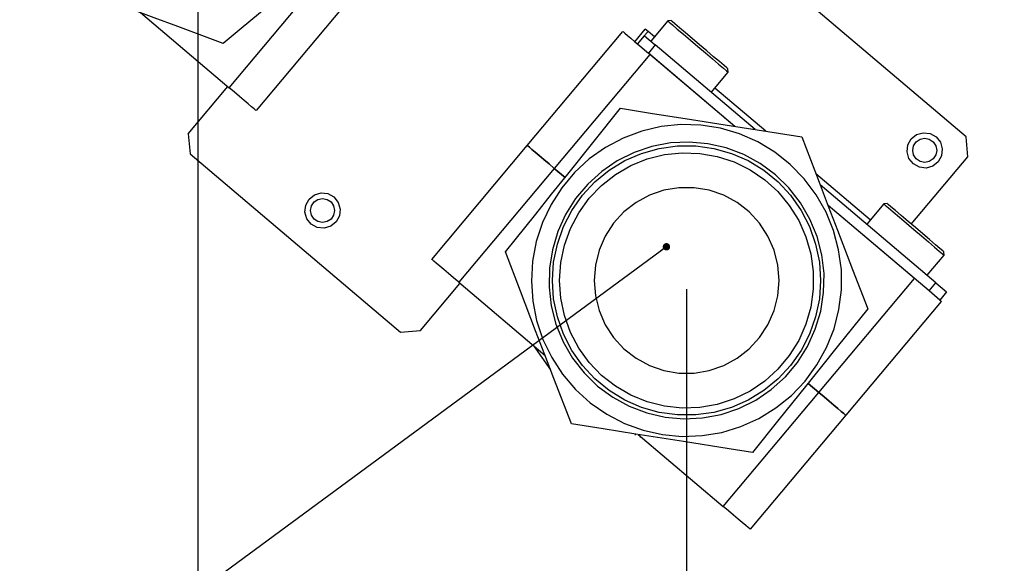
# Model space of a CAD drawing. Header units: millimetres. Extents: x 0 to 39025, y -31299 to 8400.
# Tile 53 of 256: x 14229 to 14369, y -29463 to -29386. Entities that reach past the tile are written whole.
import ezdxf

# ---------------------------------------------------------------- set-up
doc = ezdxf.new("R2010")
doc.units = ezdxf.units.MM
doc.header["$PDSIZE"] = -1
doc.layers.add('ANOTACIJE', color=7, linetype='Continuous')
doc.layers.add('DIMENZIJE', color=4, linetype='Continuous')
doc.styles.add('SLDTEXTSTYLE6', font='txt')
doc.styles.get("Standard").update_dxf_attribs({"font": 'Montserrat-Regular.ttf'})
doc.dimstyles.new('SLDDIMSTYLE0', dxfattribs={"dimtxt": 3, "dimasz": 3.414889, "dimexe": 0, "dimexo": 0.0625, "dimgap": 0.75, "dimtad": 1, "dimdec": 0, "dimlfac": 20, "dimrnd": 1e-09, "dimzin": 12, "dimdsep": 46, "dimtxsty": 'SLDTEXTSTYLE6', "dimsah": 1, "dimcen": 0.09, "dimadec": 0, "dimazin": 3, "dimtfac": 1, "dimtdec": 0, "dimtofl": 0, "dimtmove": 0, "dimatfit": 3, "dimfxl": 1, "dimfrac": 2, "dimtolj": 1, "dimtzin": 12, "dimarcsym": 0})
doc.dimstyles.new('SLDDIMSTYLE2', dxfattribs={"dimtxt": 0.18, "dimasz": 1.050735, "dimexe": 0, "dimexo": 0.0625, "dimgap": 0, "dimtad": 0, "dimtih": 1, "dimtoh": 1, "dimdec": 0, "dimrnd": 1e-09, "dimzin": 0, "dimdsep": 46, "dimtxsty": 'Standard', "dimblk1": 'DOT', "dimblk2": 'DOT', "dimsah": 1, "dimcen": 0.09, "dimadec": 0, "dimazin": 0, "dimtfac": 1.050735, "dimtdec": 0, "dimtofl": 0, "dimtmove": 0, "dimatfit": 3, "dimldrblk": 'DOT', "dimfxl": 1, "dimfrac": 2, "dimtolj": 1, "dimtzin": 0, "dimarcsym": 0})

# ---------------------------------------------------------------- blocks, each defined once
blk = doc.blocks.new('*U61')
at = {"lineweight": 25}
for points in [[(178.58, 450.3), (178.58, 450.3), (82.42, 531.77), (82.42, 531.77)], [(74.19, 457.24), (74.19, 457.24), (87.72, 473.38), (87.72, 473.38)], [(91.55, 470.14), (91.55, 470.14), (78.01, 454), (78.01, 454)], [(61.64, 467.87), (61.64, 467.87), (74.19, 457.24), (74.19, 457.24)], [(136.33, 466.69), (136.33, 466.69), (133.92, 463.81), (133.92, 463.81)], [(136.81, 466.74), (136.81, 466.74), (136.33, 466.69), (136.33, 466.69)], [(116.43, 449.06), (116.43, 449.06), (129.96, 465.2), (129.96, 465.2)], [(131.67, 463.76), (131.67, 463.76), (133.15, 465.52), (133.15, 465.52)], [(132.05, 463.43), (132.05, 463.43), (133.02, 464.59), (133.02, 464.59)], [(133.02, 464.59), (133.02, 464.59), (134.55, 463.29), (134.55, 463.29)], [(133.53, 465.2), (133.53, 465.2), (133.15, 465.52), (133.15, 465.52)], [(134.44, 464.43), (134.44, 464.43), (133.53, 465.2), (133.53, 465.2)], [(134.55, 463.29), (134.55, 463.29), (133.58, 462.13), (133.58, 462.13)], [(148.69, 451.31), (148.69, 451.31), (134.55, 463.29), (134.55, 463.29)], [(133.79, 461.96), (133.79, 461.96), (120.26, 445.82), (120.26, 445.82)], [(133.58, 462.13), (133.58, 462.13), (133.58, 462.14), (133.58, 462.14)], [(145.82, 451.76), (145.82, 451.76), (133.58, 462.13), (133.58, 462.13)], [(145.82, 451.76), (145.82, 451.76), (133.79, 461.96), (133.79, 461.96)], [(142.47, 456.57), (142.47, 456.57), (144.89, 459.45), (144.89, 459.45)], [(144.89, 459.45), (144.89, 459.45), (144.84, 459.93), (144.84, 459.93)], [(68.41, 450.7), (68.41, 450.7), (74.01, 457.39), (74.01, 457.39)], [(150.21, 451.07), (150.21, 451.07), (142.99, 457.19), (142.99, 457.19)], [(68.41, 450.7), (68.41, 450.7), (68.65, 447.87), (68.65, 447.87)], [(178.82, 447.47), (178.82, 447.47), (178.58, 450.3), (178.58, 450.3)], [(68.65, 447.87), (68.65, 447.87), (98.47, 422.6), (98.47, 422.6)], [(102.9, 432.91), (102.9, 432.91), (116.43, 449.06), (116.43, 449.06)], [(170.82, 437.92), (170.82, 437.92), (178.82, 447.47), (178.82, 447.47)], [(120.26, 445.82), (120.26, 445.82), (106.72, 429.68), (106.72, 429.68)], [(120.26, 445.82), (120.26, 445.82), (121.78, 444.52), (121.78, 444.52)], [(121.78, 444.52), (121.78, 444.52), (120.26, 445.82), (120.26, 445.82)], [(165.02, 438.52), (165.02, 438.52), (157.31, 445.06), (157.31, 445.06)], [(174.31, 429.6), (174.31, 429.6), (157.9, 443.5), (157.9, 443.5)], [(166.92, 440.79), (166.92, 440.79), (164.51, 437.91), (164.51, 437.91)], [(167.39, 440.82), (167.39, 440.82), (166.92, 440.79), (166.92, 440.79)], [(173.34, 428.45), (173.34, 428.45), (159.03, 440.58), (159.03, 440.58)], [(171.26, 430.22), (171.26, 430.22), (159.03, 440.58), (159.03, 440.58)], [(175.47, 433.54), (175.47, 433.54), (175.43, 434.01), (175.43, 434.01)], [(173.06, 430.67), (173.06, 430.67), (175.47, 433.54), (175.47, 433.54)], [(106.72, 429.68), (106.72, 429.68), (118.95, 419.32), (118.95, 419.32)], [(157.72, 414.08), (157.72, 414.08), (171.26, 430.22), (171.26, 430.22)], [(101.29, 422.84), (101.29, 422.84), (106.89, 429.53), (106.89, 429.53)], [(173.34, 428.45), (173.34, 428.45), (174.31, 429.6), (174.31, 429.6)], [(174.87, 427.16), (174.87, 427.16), (173.34, 428.45), (173.34, 428.45)], [(174.31, 429.6), (174.31, 429.6), (175.84, 428.31), (175.84, 428.31)], [(175.84, 428.31), (175.84, 428.31), (174.87, 427.16), (174.87, 427.16)], [(175.08, 426.98), (175.08, 426.98), (161.54, 410.84), (161.54, 410.84)], [(98.47, 422.6), (98.47, 422.6), (101.29, 422.84), (101.29, 422.84)], [(117.25, 420.76), (117.25, 420.76), (119.74, 417.26), (119.74, 417.26)], [(156.2, 415.37), (156.2, 415.37), (157.72, 414.08), (157.72, 414.08)], [(157.72, 414.08), (157.72, 414.08), (156.2, 415.37), (156.2, 415.37)], [(144.19, 397.94), (144.19, 397.94), (157.72, 414.08), (157.72, 414.08)], [(161.54, 410.84), (161.54, 410.84), (148.01, 394.7), (148.01, 394.7)], [(131.71, 408.21), (131.71, 408.21), (131.71, 408.02), (131.71, 408.02)], [(132.15, 408.14), (132.15, 408.14), (144.19, 397.94), (144.19, 397.94)], [(132.37, 407.81), (132.37, 407.81), (132.54, 407.81), (132.54, 407.81)]]:
    blk.add_open_spline(points, degree=3, dxfattribs=at)
for points, knots in [([(93.35, 480.16), (93.35, 480.16), (89.82, 477.22), (89.82, 477.22), (89.82, 477.22), (86.21, 474.22), (86.21, 474.22), (86.21, 474.22), (81.1, 469.97), (81.1, 469.97), (81.1, 469.97), (75.9, 465.64), (75.9, 465.64), (75.9, 465.64), (73.34, 463.5), (73.34, 463.5)], [0, 0, 0, 0, 1, 1, 1, 2, 2, 2, 3, 3, 3, 4, 4, 4, 5, 5, 5, 5]), ([(73.34, 463.5), (73.34, 463.5), (66.92, 465.9), (66.92, 465.9), (66.92, 465.9), (63.55, 467.15), (63.55, 467.15), (63.55, 467.15), (60.16, 468.42), (60.16, 468.42), (60.16, 468.42), (54.56, 470.51), (54.56, 470.51), (54.56, 470.51), (48.98, 472.59), (48.98, 472.59)], [0, 0, 0, 0, 1, 1, 1, 2, 2, 2, 3, 3, 3, 4, 4, 4, 5, 5, 5, 5]), ([(136.33, 466.69), (136.33, 466.69), (136.34, 466.69), (136.34, 466.69), (136.34, 466.69), (136.55, 466.52), (136.55, 466.52), (136.55, 466.52), (137, 466.13), (137, 466.13), (137, 466.13), (137.68, 465.55), (137.68, 465.55), (137.68, 465.55), (138.55, 464.82), (138.55, 464.82), (138.55, 464.82), (139.54, 463.98), (139.54, 463.98), (139.54, 463.98), (140.61, 463.08), (140.61, 463.08)], [0, 0, 0, 0, 1, 1, 1, 2, 2, 2, 3, 3, 3, 4, 4, 4, 5, 5, 5, 6, 6, 6, 7, 7, 7, 7]), ([(144.84, 459.93), (144.84, 459.93), (144.71, 460.04), (144.71, 460.04), (144.71, 460.04), (144.31, 460.38), (144.31, 460.38), (144.31, 460.38), (143.67, 460.93), (143.67, 460.93), (143.67, 460.93), (142.83, 461.63), (142.83, 461.63), (142.83, 461.63), (141.87, 462.45), (141.87, 462.45), (141.87, 462.45), (140.83, 463.33), (140.83, 463.33), (140.83, 463.33), (139.78, 464.21), (139.78, 464.21), (139.78, 464.21), (138.82, 465.03), (138.82, 465.03), (138.82, 465.03), (137.99, 465.74), (137.99, 465.74), (137.99, 465.74), (137.35, 466.28), (137.35, 466.28), (137.35, 466.28), (136.95, 466.62), (136.95, 466.62), (136.95, 466.62), (136.81, 466.74), (136.81, 466.74)], [0, 0, 0, 0, 1, 1, 1, 2, 2, 2, 3, 3, 3, 4, 4, 4, 5, 5, 5, 6, 6, 6, 7, 7, 7, 8, 8, 8, 9, 9, 9, 10, 10, 10, 11, 11, 11, 12, 12, 12, 12]), ([(129.96, 465.2), (129.96, 465.2), (130.04, 465.13), (130.04, 465.13), (130.04, 465.13), (130.26, 464.95), (130.26, 464.95), (130.26, 464.95), (130.61, 464.65), (130.61, 464.65), (130.61, 464.65), (131.09, 464.25), (131.09, 464.25), (131.09, 464.25), (131.66, 463.76), (131.66, 463.76), (131.66, 463.76), (132.33, 463.2), (132.33, 463.2), (132.33, 463.2), (133.05, 462.59), (133.05, 462.59), (133.05, 462.59), (133.58, 462.13), (133.58, 462.13)], [0, 0, 0, 0, 1, 1, 1, 2, 2, 2, 3, 3, 3, 4, 4, 4, 5, 5, 5, 6, 6, 6, 7, 7, 7, 8, 8, 8, 8]), ([(133.53, 465.2), (133.53, 465.2), (133.43, 465.08), (133.43, 465.08), (133.43, 465.08), (133.34, 464.96), (133.34, 464.96), (133.34, 464.96), (133.24, 464.86), (133.24, 464.86), (133.24, 464.86), (133.17, 464.76), (133.17, 464.76), (133.17, 464.76), (133.1, 464.69), (133.1, 464.69), (133.1, 464.69), (133.05, 464.63), (133.05, 464.63), (133.05, 464.63), (133.03, 464.59), (133.03, 464.59), (133.03, 464.59), (133.02, 464.59), (133.02, 464.59)], [0, 0, 0, 0, 1, 1, 1, 2, 2, 2, 3, 3, 3, 4, 4, 4, 5, 5, 5, 6, 6, 6, 7, 7, 7, 8, 8, 8, 8]), ([(140.61, 463.08), (140.61, 463.08), (141.68, 462.18), (141.68, 462.18), (141.68, 462.18), (142.67, 461.33), (142.67, 461.33), (142.67, 461.33), (143.54, 460.59), (143.54, 460.59), (143.54, 460.59), (144.22, 460.02), (144.22, 460.02), (144.22, 460.02), (144.67, 459.63), (144.67, 459.63), (144.67, 459.63), (144.88, 459.46), (144.88, 459.46), (144.88, 459.46), (144.89, 459.45), (144.89, 459.45)], [0, 0, 0, 0, 1, 1, 1, 2, 2, 2, 3, 3, 3, 4, 4, 4, 5, 5, 5, 6, 6, 6, 7, 7, 7, 7]), ([(78.01, 454), (78.01, 454), (77.94, 454.06), (77.94, 454.06), (77.94, 454.06), (77.72, 454.25), (77.72, 454.25), (77.72, 454.25), (77.36, 454.54), (77.36, 454.54), (77.36, 454.54), (76.89, 454.95), (76.89, 454.95), (76.89, 454.95), (76.31, 455.44), (76.31, 455.44), (76.31, 455.44), (75.65, 456), (75.65, 456), (75.65, 456), (74.94, 456.61), (74.94, 456.61), (74.94, 456.61), (74.19, 457.24), (74.19, 457.24)], [0, 0, 0, 0, 1, 1, 1, 2, 2, 2, 3, 3, 3, 4, 4, 4, 5, 5, 5, 6, 6, 6, 7, 7, 7, 8, 8, 8, 8]), ([(113.33, 434), (113.33, 434), (117.62, 439.35), (117.62, 439.35), (117.62, 439.35), (119.88, 442.16), (119.88, 442.16), (119.88, 442.16), (122.15, 444.98), (122.15, 444.98), (122.15, 444.98), (125.91, 449.66), (125.91, 449.66), (125.91, 449.66), (129.65, 454.32), (129.65, 454.32)], [0, 0, 0, 0, 1, 1, 1, 2, 2, 2, 3, 3, 3, 4, 4, 4, 5, 5, 5, 5]), ([(129.65, 454.32), (129.65, 454.32), (134.18, 453.6), (134.18, 453.6), (134.18, 453.6), (138.8, 452.87), (138.8, 452.87), (138.8, 452.87), (145.35, 451.84), (145.35, 451.84), (145.35, 451.84), (152.03, 450.79), (152.03, 450.79), (152.03, 450.79), (155.31, 450.26), (155.31, 450.26)], [0, 0, 0, 0, 1, 1, 1, 2, 2, 2, 3, 3, 3, 4, 4, 4, 5, 5, 5, 5]), ([(135.58, 408.12), (135.58, 408.12), (132.84, 408.74), (132.84, 408.74), (132.84, 408.74), (130.18, 409.7), (130.18, 409.7), (130.18, 409.7), (127.68, 411), (127.68, 411), (127.68, 411), (125.36, 412.61), (125.36, 412.61), (125.36, 412.61), (123.27, 414.51), (123.27, 414.51), (123.27, 414.51), (121.43, 416.65), (121.43, 416.65), (121.43, 416.65), (119.89, 419.02), (119.89, 419.02), (119.89, 419.02), (118.65, 421.56), (118.65, 421.56), (118.65, 421.56), (117.75, 424.25), (117.75, 424.25), (117.75, 424.25), (117.2, 427.02), (117.2, 427.02), (117.2, 427.02), (117.01, 429.84), (117.01, 429.84), (117.01, 429.84), (117.18, 432.67), (117.18, 432.67), (117.18, 432.67), (117.7, 435.45), (117.7, 435.45), (117.7, 435.45), (118.58, 438.15), (118.58, 438.15), (118.58, 438.15), (119.79, 440.7), (119.79, 440.7), (119.79, 440.7), (121.31, 443.08), (121.31, 443.08), (121.31, 443.08), (123.13, 445.25), (123.13, 445.25), (123.13, 445.25), (125.21, 447.16), (125.21, 447.16), (125.21, 447.16), (127.51, 448.79), (127.51, 448.79), (127.51, 448.79), (130, 450.11), (130, 450.11), (130, 450.11), (132.64, 451.1), (132.64, 451.1), (132.64, 451.1), (135.38, 451.74), (135.38, 451.74), (135.38, 451.74), (138.18, 452.03), (138.18, 452.03), (138.18, 452.03), (141, 451.95), (141, 451.95), (141, 451.95), (143.79, 451.51), (143.79, 451.51), (143.79, 451.51), (146.49, 450.72), (146.49, 450.72), (146.49, 450.72), (149.07, 449.58), (149.07, 449.58), (149.07, 449.58), (151.48, 448.13), (151.48, 448.13), (151.48, 448.13), (153.69, 446.37), (153.69, 446.37), (153.69, 446.37), (155.66, 444.35), (155.66, 444.35), (155.66, 444.35), (157.35, 442.08), (157.35, 442.08), (157.35, 442.08), (158.75, 439.62), (158.75, 439.62), (158.75, 439.62), (159.82, 437.01), (159.82, 437.01), (159.82, 437.01), (160.54, 434.27), (160.54, 434.27), (160.54, 434.27), (160.92, 431.46), (160.92, 431.46), (160.92, 431.46), (160.93, 428.63), (160.93, 428.63), (160.93, 428.63), (160.58, 425.82), (160.58, 425.82), (160.58, 425.82), (159.88, 423.08), (159.88, 423.08), (159.88, 423.08), (158.84, 420.45), (158.84, 420.45), (158.84, 420.45), (157.47, 417.98), (157.47, 417.98), (157.47, 417.98), (155.79, 415.7), (155.79, 415.7), (155.79, 415.7), (153.84, 413.66), (153.84, 413.66), (153.84, 413.66), (151.65, 411.89), (151.65, 411.89), (151.65, 411.89), (149.25, 410.41), (149.25, 410.41), (149.25, 410.41), (146.68, 409.25), (146.68, 409.25), (146.68, 409.25), (143.98, 408.43), (143.98, 408.43), (143.98, 408.43), (141.2, 407.97), (141.2, 407.97), (141.2, 407.97), (138.39, 407.86), (138.39, 407.86), (138.39, 407.86), (135.58, 408.12), (135.58, 408.12)], [0, 0, 0, 0, 1, 1, 1, 2, 2, 2, 3, 3, 3, 4, 4, 4, 5, 5, 5, 6, 6, 6, 7, 7, 7, 8, 8, 8, 9, 9, 9, 10, 10, 10, 11, 11, 11, 12, 12, 12, 13, 13, 13, 14, 14, 14, 15, 15, 15, 16, 16, 16, 17, 17, 17, 18, 18, 18, 19, 19, 19, 20, 20, 20, 21, 21, 21, 22, 22, 22, 23, 23, 23, 24, 24, 24, 25, 25, 25, 26, 26, 26, 27, 27, 27, 28, 28, 28, 29, 29, 29, 30, 30, 30, 31, 31, 31, 32, 32, 32, 33, 33, 33, 34, 34, 34, 35, 35, 35, 36, 36, 36, 37, 37, 37, 38, 38, 38, 39, 39, 39, 40, 40, 40, 41, 41, 41, 42, 42, 42, 43, 43, 43, 44, 44, 44, 45, 45, 45, 46, 46, 46, 47, 47, 47, 48, 48, 48, 49, 49, 49, 49]), ([(171.12, 446.45), (171.12, 446.45), (171.97, 445.98), (171.97, 445.98), (171.97, 445.98), (172.94, 445.86), (172.94, 445.86), (172.94, 445.86), (173.88, 446.14), (173.88, 446.14), (173.88, 446.14), (174.64, 446.75), (174.64, 446.75), (174.64, 446.75), (175.11, 447.61), (175.11, 447.61), (175.11, 447.61), (175.22, 448.59), (175.22, 448.59), (175.22, 448.59), (174.95, 449.52), (174.95, 449.52), (174.95, 449.52), (174.34, 450.29), (174.34, 450.29), (174.34, 450.29), (173.48, 450.76), (173.48, 450.76), (173.48, 450.76), (172.52, 450.87), (172.52, 450.87), (172.52, 450.87), (171.58, 450.6), (171.58, 450.6), (171.58, 450.6), (170.82, 449.99), (170.82, 449.99), (170.82, 449.99), (170.34, 449.13), (170.34, 449.13), (170.34, 449.13), (170.24, 448.15), (170.24, 448.15), (170.24, 448.15), (170.5, 447.22), (170.5, 447.22), (170.5, 447.22), (171.12, 446.45), (171.12, 446.45)], [0, 0, 0, 0, 1, 1, 1, 2, 2, 2, 3, 3, 3, 4, 4, 4, 5, 5, 5, 6, 6, 6, 7, 7, 7, 8, 8, 8, 9, 9, 9, 10, 10, 10, 11, 11, 11, 12, 12, 12, 13, 13, 13, 14, 14, 14, 15, 15, 15, 16, 16, 16, 16]), ([(135.97, 410.58), (135.97, 410.58), (133.37, 411.18), (133.37, 411.18), (133.37, 411.18), (130.88, 412.12), (130.88, 412.12), (130.88, 412.12), (128.54, 413.4), (128.54, 413.4), (128.54, 413.4), (126.39, 414.98), (126.39, 414.98), (126.39, 414.98), (124.49, 416.85), (124.49, 416.85), (124.49, 416.85), (122.84, 418.95), (122.84, 418.95), (122.84, 418.95), (121.5, 421.26), (121.5, 421.26), (121.5, 421.26), (120.49, 423.74), (120.49, 423.74), (120.49, 423.74), (119.82, 426.33), (119.82, 426.33), (119.82, 426.33), (119.51, 428.99), (119.51, 428.99), (119.51, 428.99), (119.56, 431.66), (119.56, 431.66), (119.56, 431.66), (119.98, 434.3), (119.98, 434.3), (119.98, 434.3), (120.74, 436.86), (120.74, 436.86), (120.74, 436.86), (121.85, 439.3), (121.85, 439.3), (121.85, 439.3), (123.27, 441.55), (123.27, 441.55), (123.27, 441.55), (125, 443.59), (125, 443.59), (125, 443.59), (126.97, 445.39), (126.97, 445.39), (126.97, 445.39), (129.18, 446.89), (129.18, 446.89), (129.18, 446.89), (131.57, 448.07), (131.57, 448.07), (131.57, 448.07), (134.09, 448.92), (134.09, 448.92), (134.09, 448.92), (136.7, 449.41), (136.7, 449.41), (136.7, 449.41), (139.36, 449.54), (139.36, 449.54), (139.36, 449.54), (142.01, 449.31), (142.01, 449.31), (142.01, 449.31), (144.61, 448.72), (144.61, 448.72), (144.61, 448.72), (147.1, 447.77), (147.1, 447.77), (147.1, 447.77), (149.44, 446.5), (149.44, 446.5), (149.44, 446.5), (151.58, 444.91), (151.58, 444.91), (151.58, 444.91), (153.49, 443.05), (153.49, 443.05), (153.49, 443.05), (155.13, 440.94), (155.13, 440.94), (155.13, 440.94), (156.47, 438.63), (156.47, 438.63), (156.47, 438.63), (157.49, 436.16), (157.49, 436.16), (157.49, 436.16), (158.16, 433.57), (158.16, 433.57), (158.16, 433.57), (158.47, 430.91), (158.47, 430.91), (158.47, 430.91), (158.41, 428.23), (158.41, 428.23), (158.41, 428.23), (158, 425.6), (158, 425.6), (158, 425.6), (157.23, 423.03), (157.23, 423.03), (157.23, 423.03), (156.13, 420.6), (156.13, 420.6), (156.13, 420.6), (154.7, 418.34), (154.7, 418.34), (154.7, 418.34), (152.99, 416.3), (152.99, 416.3), (152.99, 416.3), (151, 414.51), (151, 414.51), (151, 414.51), (148.8, 413.01), (148.8, 413.01), (148.8, 413.01), (146.42, 411.82), (146.42, 411.82), (146.42, 411.82), (143.89, 410.98), (143.89, 410.98), (143.89, 410.98), (141.27, 410.48), (141.27, 410.48), (141.27, 410.48), (138.61, 410.35), (138.61, 410.35), (138.61, 410.35), (135.97, 410.58), (135.97, 410.58)], [0, 0, 0, 0, 1, 1, 1, 2, 2, 2, 3, 3, 3, 4, 4, 4, 5, 5, 5, 6, 6, 6, 7, 7, 7, 8, 8, 8, 9, 9, 9, 10, 10, 10, 11, 11, 11, 12, 12, 12, 13, 13, 13, 14, 14, 14, 15, 15, 15, 16, 16, 16, 17, 17, 17, 18, 18, 18, 19, 19, 19, 20, 20, 20, 21, 21, 21, 22, 22, 22, 23, 23, 23, 24, 24, 24, 25, 25, 25, 26, 26, 26, 27, 27, 27, 28, 28, 28, 29, 29, 29, 30, 30, 30, 31, 31, 31, 32, 32, 32, 33, 33, 33, 34, 34, 34, 35, 35, 35, 36, 36, 36, 37, 37, 37, 38, 38, 38, 39, 39, 39, 40, 40, 40, 41, 41, 41, 42, 42, 42, 43, 43, 43, 44, 44, 44, 45, 45, 45, 46, 46, 46, 46]), ([(155.31, 450.26), (155.31, 450.26), (157.78, 443.84), (157.78, 443.84), (157.78, 443.84), (159.07, 440.47), (159.07, 440.47), (159.07, 440.47), (160.37, 437.08), (160.37, 437.08), (160.37, 437.08), (162.52, 431.48), (162.52, 431.48), (162.52, 431.48), (164.66, 425.9), (164.66, 425.9)], [0, 0, 0, 0, 1, 1, 1, 2, 2, 2, 3, 3, 3, 4, 4, 4, 5, 5, 5, 5]), ([(174.43, 448.37), (174.43, 448.37), (174.29, 449.03), (174.29, 449.03), (174.29, 449.03), (173.93, 449.58), (173.93, 449.58), (173.93, 449.58), (173.38, 449.95), (173.38, 449.95), (173.38, 449.95), (172.73, 450.08), (172.73, 450.08), (172.73, 450.08), (172.08, 449.95), (172.08, 449.95), (172.08, 449.95), (171.52, 449.58), (171.52, 449.58), (171.52, 449.58), (171.15, 449.03), (171.15, 449.03), (171.15, 449.03), (171.03, 448.37), (171.03, 448.37), (171.03, 448.37), (171.15, 447.72), (171.15, 447.72), (171.15, 447.72), (171.52, 447.16), (171.52, 447.16), (171.52, 447.16), (172.08, 446.79), (172.08, 446.79), (172.08, 446.79), (172.73, 446.67), (172.73, 446.67), (172.73, 446.67), (173.38, 446.79), (173.38, 446.79), (173.38, 446.79), (173.93, 447.16), (173.93, 447.16), (173.93, 447.16), (174.29, 447.72), (174.29, 447.72), (174.29, 447.72), (174.43, 448.37), (174.43, 448.37)], [0, 0, 0, 0, 1, 1, 1, 2, 2, 2, 3, 3, 3, 4, 4, 4, 5, 5, 5, 6, 6, 6, 7, 7, 7, 8, 8, 8, 9, 9, 9, 10, 10, 10, 11, 11, 11, 12, 12, 12, 13, 13, 13, 14, 14, 14, 15, 15, 15, 16, 16, 16, 16]), ([(116.43, 449.06), (116.43, 449.06), (116.51, 448.99), (116.51, 448.99), (116.51, 448.99), (116.73, 448.81), (116.73, 448.81), (116.73, 448.81), (117.08, 448.51), (117.08, 448.51), (117.08, 448.51), (117.55, 448.11), (117.55, 448.11), (117.55, 448.11), (118.13, 447.62), (118.13, 447.62), (118.13, 447.62), (118.79, 447.06), (118.79, 447.06), (118.79, 447.06), (119.51, 446.45), (119.51, 446.45), (119.51, 446.45), (120.26, 445.82), (120.26, 445.82)], [0, 0, 0, 0, 1, 1, 1, 2, 2, 2, 3, 3, 3, 4, 4, 4, 5, 5, 5, 6, 6, 6, 7, 7, 7, 8, 8, 8, 8]), ([(120.26, 445.82), (120.26, 445.82), (119.51, 446.45), (119.51, 446.45), (119.51, 446.45), (118.79, 447.06), (118.79, 447.06), (118.79, 447.06), (118.13, 447.62), (118.13, 447.62), (118.13, 447.62), (117.55, 448.11), (117.55, 448.11), (117.55, 448.11), (117.08, 448.51), (117.08, 448.51), (117.08, 448.51), (116.73, 448.81), (116.73, 448.81), (116.73, 448.81), (116.51, 448.99), (116.51, 448.99), (116.51, 448.99), (116.43, 449.06), (116.43, 449.06)], [0, 0, 0, 0, 1, 1, 1, 2, 2, 2, 3, 3, 3, 4, 4, 4, 5, 5, 5, 6, 6, 6, 7, 7, 7, 8, 8, 8, 8]), ([(157.99, 429.95), (157.99, 429.95), (157.81, 432.55), (157.81, 432.55), (157.81, 432.55), (157.28, 435.1), (157.28, 435.1), (157.28, 435.1), (156.41, 437.56), (156.41, 437.56), (156.41, 437.56), (155.22, 439.87), (155.22, 439.87), (155.22, 439.87), (153.73, 442), (153.73, 442), (153.73, 442), (151.96, 443.91), (151.96, 443.91), (151.96, 443.91), (149.94, 445.55), (149.94, 445.55), (149.94, 445.55), (147.73, 446.91), (147.73, 446.91), (147.73, 446.91), (145.35, 447.94), (145.35, 447.94), (145.35, 447.94), (142.85, 448.64), (142.85, 448.64), (142.85, 448.64), (140.29, 449), (140.29, 449), (140.29, 449), (137.7, 449), (137.7, 449), (137.7, 449), (135.12, 448.64), (135.12, 448.64), (135.12, 448.64), (132.62, 447.94), (132.62, 447.94), (132.62, 447.94), (130.25, 446.91), (130.25, 446.91), (130.25, 446.91), (128.03, 445.55), (128.03, 445.55), (128.03, 445.55), (126.02, 443.91), (126.02, 443.91), (126.02, 443.91), (124.25, 442), (124.25, 442), (124.25, 442), (122.75, 439.87), (122.75, 439.87), (122.75, 439.87), (121.56, 437.56), (121.56, 437.56), (121.56, 437.56), (120.69, 435.1), (120.69, 435.1), (120.69, 435.1), (120.16, 432.55), (120.16, 432.55), (120.16, 432.55), (119.99, 429.95), (119.99, 429.95), (119.99, 429.95), (120.16, 427.35), (120.16, 427.35), (120.16, 427.35), (120.69, 424.79), (120.69, 424.79), (120.69, 424.79), (121.56, 422.34), (121.56, 422.34), (121.56, 422.34), (122.75, 420.02), (122.75, 420.02), (122.75, 420.02), (124.25, 417.89), (124.25, 417.89), (124.25, 417.89), (126.02, 415.99), (126.02, 415.99), (126.02, 415.99), (128.03, 414.35), (128.03, 414.35), (128.03, 414.35), (130.25, 412.99), (130.25, 412.99), (130.25, 412.99), (132.62, 411.95), (132.62, 411.95), (132.62, 411.95), (135.12, 411.25), (135.12, 411.25), (135.12, 411.25), (137.7, 410.9), (137.7, 410.9), (137.7, 410.9), (140.29, 410.9), (140.29, 410.9), (140.29, 410.9), (142.85, 411.25), (142.85, 411.25), (142.85, 411.25), (145.35, 411.95), (145.35, 411.95), (145.35, 411.95), (147.73, 412.99), (147.73, 412.99), (147.73, 412.99), (149.94, 414.35), (149.94, 414.35), (149.94, 414.35), (151.96, 415.99), (151.96, 415.99), (151.96, 415.99), (153.73, 417.89), (153.73, 417.89), (153.73, 417.89), (155.22, 420.02), (155.22, 420.02), (155.22, 420.02), (156.41, 422.34), (156.41, 422.34), (156.41, 422.34), (157.28, 424.79), (157.28, 424.79), (157.28, 424.79), (157.81, 427.35), (157.81, 427.35), (157.81, 427.35), (157.99, 429.95), (157.99, 429.95)], [0, 0, 0, 0, 1, 1, 1, 2, 2, 2, 3, 3, 3, 4, 4, 4, 5, 5, 5, 6, 6, 6, 7, 7, 7, 8, 8, 8, 9, 9, 9, 10, 10, 10, 11, 11, 11, 12, 12, 12, 13, 13, 13, 14, 14, 14, 15, 15, 15, 16, 16, 16, 17, 17, 17, 18, 18, 18, 19, 19, 19, 20, 20, 20, 21, 21, 21, 22, 22, 22, 23, 23, 23, 24, 24, 24, 25, 25, 25, 26, 26, 26, 27, 27, 27, 28, 28, 28, 29, 29, 29, 30, 30, 30, 31, 31, 31, 32, 32, 32, 33, 33, 33, 34, 34, 34, 35, 35, 35, 36, 36, 36, 37, 37, 37, 38, 38, 38, 39, 39, 39, 40, 40, 40, 41, 41, 41, 42, 42, 42, 43, 43, 43, 44, 44, 44, 45, 45, 45, 46, 46, 46, 46]), ([(120.99, 429.95), (120.99, 429.95), (121.17, 427.43), (121.17, 427.43), (121.17, 427.43), (121.69, 424.96), (121.69, 424.96), (121.69, 424.96), (122.55, 422.59), (122.55, 422.59), (122.55, 422.59), (123.73, 420.36), (123.73, 420.36), (123.73, 420.36), (125.2, 418.32), (125.2, 418.32), (125.2, 418.32), (126.94, 416.5), (126.94, 416.5), (126.94, 416.5), (128.93, 414.95), (128.93, 414.95), (128.93, 414.95), (131.1, 413.69), (131.1, 413.69), (131.1, 413.69), (133.43, 412.74), (133.43, 412.74), (133.43, 412.74), (135.86, 412.13), (135.86, 412.13), (135.86, 412.13), (138.36, 411.87), (138.36, 411.87), (138.36, 411.87), (140.87, 411.95), (140.87, 411.95), (140.87, 411.95), (143.34, 412.39), (143.34, 412.39), (143.34, 412.39), (145.73, 413.17), (145.73, 413.17), (145.73, 413.17), (147.99, 414.28), (147.99, 414.28), (147.99, 414.28), (150.07, 415.69), (150.07, 415.69), (150.07, 415.69), (151.93, 417.38), (151.93, 417.38), (151.93, 417.38), (153.55, 419.31), (153.55, 419.31), (153.55, 419.31), (154.88, 421.45), (154.88, 421.45), (154.88, 421.45), (155.91, 423.76), (155.91, 423.76), (155.91, 423.76), (156.6, 426.18), (156.6, 426.18), (156.6, 426.18), (156.94, 428.69), (156.94, 428.69), (156.94, 428.69), (156.94, 431.21), (156.94, 431.21), (156.94, 431.21), (156.6, 433.71), (156.6, 433.71), (156.6, 433.71), (155.91, 436.13), (155.91, 436.13), (155.91, 436.13), (154.88, 438.44), (154.88, 438.44), (154.88, 438.44), (153.55, 440.58), (153.55, 440.58), (153.55, 440.58), (151.93, 442.52), (151.93, 442.52), (151.93, 442.52), (150.07, 444.2), (150.07, 444.2), (150.07, 444.2), (147.99, 445.62), (147.99, 445.62), (147.99, 445.62), (145.73, 446.72), (145.73, 446.72), (145.73, 446.72), (143.34, 447.5), (143.34, 447.5), (143.34, 447.5), (140.87, 447.94), (140.87, 447.94), (140.87, 447.94), (138.36, 448.03), (138.36, 448.03), (138.36, 448.03), (135.86, 447.76), (135.86, 447.76), (135.86, 447.76), (133.43, 447.16), (133.43, 447.16), (133.43, 447.16), (131.1, 446.21), (131.1, 446.21), (131.1, 446.21), (128.93, 444.95), (128.93, 444.95), (128.93, 444.95), (126.94, 443.4), (126.94, 443.4), (126.94, 443.4), (125.2, 441.58), (125.2, 441.58), (125.2, 441.58), (123.73, 439.54), (123.73, 439.54), (123.73, 439.54), (122.55, 437.3), (122.55, 437.3), (122.55, 437.3), (121.69, 434.94), (121.69, 434.94), (121.69, 434.94), (121.17, 432.47), (121.17, 432.47), (121.17, 432.47), (120.99, 429.95), (120.99, 429.95)], [0, 0, 0, 0, 1, 1, 1, 2, 2, 2, 3, 3, 3, 4, 4, 4, 5, 5, 5, 6, 6, 6, 7, 7, 7, 8, 8, 8, 9, 9, 9, 10, 10, 10, 11, 11, 11, 12, 12, 12, 13, 13, 13, 14, 14, 14, 15, 15, 15, 16, 16, 16, 17, 17, 17, 18, 18, 18, 19, 19, 19, 20, 20, 20, 21, 21, 21, 22, 22, 22, 23, 23, 23, 24, 24, 24, 25, 25, 25, 26, 26, 26, 27, 27, 27, 28, 28, 28, 29, 29, 29, 30, 30, 30, 31, 31, 31, 32, 32, 32, 33, 33, 33, 34, 34, 34, 35, 35, 35, 36, 36, 36, 37, 37, 37, 38, 38, 38, 39, 39, 39, 40, 40, 40, 41, 41, 41, 42, 42, 42, 43, 43, 43, 44, 44, 44, 45, 45, 45, 45]), ([(85.82, 437.93), (85.82, 437.93), (86.67, 437.45), (86.67, 437.45), (86.67, 437.45), (87.64, 437.35), (87.64, 437.35), (87.64, 437.35), (88.58, 437.62), (88.58, 437.62), (88.58, 437.62), (89.34, 438.23), (89.34, 438.23), (89.34, 438.23), (89.81, 439.08), (89.81, 439.08), (89.81, 439.08), (89.92, 440.06), (89.92, 440.06), (89.92, 440.06), (89.65, 441), (89.65, 441), (89.65, 441), (89.04, 441.77), (89.04, 441.77), (89.04, 441.77), (88.18, 442.24), (88.18, 442.24), (88.18, 442.24), (87.21, 442.35), (87.21, 442.35), (87.21, 442.35), (86.28, 442.08), (86.28, 442.08), (86.28, 442.08), (85.51, 441.47), (85.51, 441.47), (85.51, 441.47), (85.04, 440.61), (85.04, 440.61), (85.04, 440.61), (84.93, 439.63), (84.93, 439.63), (84.93, 439.63), (85.2, 438.69), (85.2, 438.69), (85.2, 438.69), (85.82, 437.93), (85.82, 437.93)], [0, 0, 0, 0, 1, 1, 1, 2, 2, 2, 3, 3, 3, 4, 4, 4, 5, 5, 5, 6, 6, 6, 7, 7, 7, 8, 8, 8, 9, 9, 9, 10, 10, 10, 11, 11, 11, 12, 12, 12, 13, 13, 13, 14, 14, 14, 15, 15, 15, 16, 16, 16, 16]), ([(125.89, 429.95), (125.89, 429.95), (126.07, 432.11), (126.07, 432.11), (126.07, 432.11), (126.6, 434.23), (126.6, 434.23), (126.6, 434.23), (127.47, 436.21), (127.47, 436.21), (127.47, 436.21), (128.65, 438.04), (128.65, 438.04), (128.65, 438.04), (130.12, 439.64), (130.12, 439.64), (130.12, 439.64), (131.83, 440.97), (131.83, 440.97), (131.83, 440.97), (133.72, 442.01), (133.72, 442.01), (133.72, 442.01), (135.77, 442.72), (135.77, 442.72), (135.77, 442.72), (137.91, 443.07), (137.91, 443.07), (137.91, 443.07), (140.07, 443.07), (140.07, 443.07), (140.07, 443.07), (142.2, 442.72), (142.2, 442.72), (142.2, 442.72), (144.25, 442.01), (144.25, 442.01), (144.25, 442.01), (146.16, 440.97), (146.16, 440.97), (146.16, 440.97), (147.86, 439.64), (147.86, 439.64), (147.86, 439.64), (149.32, 438.04), (149.32, 438.04), (149.32, 438.04), (150.51, 436.21), (150.51, 436.21), (150.51, 436.21), (151.38, 434.23), (151.38, 434.23), (151.38, 434.23), (151.91, 432.11), (151.91, 432.11), (151.91, 432.11), (152.09, 429.95), (152.09, 429.95), (152.09, 429.95), (151.91, 427.78), (151.91, 427.78), (151.91, 427.78), (151.38, 425.67), (151.38, 425.67), (151.38, 425.67), (150.51, 423.68), (150.51, 423.68), (150.51, 423.68), (149.32, 421.86), (149.32, 421.86), (149.32, 421.86), (147.86, 420.26), (147.86, 420.26), (147.86, 420.26), (146.16, 418.92), (146.16, 418.92), (146.16, 418.92), (144.25, 417.89), (144.25, 417.89), (144.25, 417.89), (142.2, 417.19), (142.2, 417.19), (142.2, 417.19), (140.07, 416.82), (140.07, 416.82), (140.07, 416.82), (137.91, 416.82), (137.91, 416.82), (137.91, 416.82), (135.77, 417.19), (135.77, 417.19), (135.77, 417.19), (133.72, 417.89), (133.72, 417.89), (133.72, 417.89), (131.83, 418.92), (131.83, 418.92), (131.83, 418.92), (130.12, 420.26), (130.12, 420.26), (130.12, 420.26), (128.65, 421.86), (128.65, 421.86), (128.65, 421.86), (127.47, 423.68), (127.47, 423.68), (127.47, 423.68), (126.6, 425.67), (126.6, 425.67), (126.6, 425.67), (126.07, 427.78), (126.07, 427.78), (126.07, 427.78), (125.89, 429.95), (125.89, 429.95)], [0, 0, 0, 0, 1, 1, 1, 2, 2, 2, 3, 3, 3, 4, 4, 4, 5, 5, 5, 6, 6, 6, 7, 7, 7, 8, 8, 8, 9, 9, 9, 10, 10, 10, 11, 11, 11, 12, 12, 12, 13, 13, 13, 14, 14, 14, 15, 15, 15, 16, 16, 16, 17, 17, 17, 18, 18, 18, 19, 19, 19, 20, 20, 20, 21, 21, 21, 22, 22, 22, 23, 23, 23, 24, 24, 24, 25, 25, 25, 26, 26, 26, 27, 27, 27, 28, 28, 28, 29, 29, 29, 30, 30, 30, 31, 31, 31, 32, 32, 32, 33, 33, 33, 34, 34, 34, 35, 35, 35, 36, 36, 36, 37, 37, 37, 38, 38, 38, 38]), ([(89.13, 439.85), (89.13, 439.85), (89, 440.5), (89, 440.5), (89, 440.5), (88.63, 441.06), (88.63, 441.06), (88.63, 441.06), (88.07, 441.42), (88.07, 441.42), (88.07, 441.42), (87.43, 441.56), (87.43, 441.56), (87.43, 441.56), (86.78, 441.42), (86.78, 441.42), (86.78, 441.42), (86.23, 441.06), (86.23, 441.06), (86.23, 441.06), (85.86, 440.5), (85.86, 440.5), (85.86, 440.5), (85.73, 439.85), (85.73, 439.85), (85.73, 439.85), (85.86, 439.19), (85.86, 439.19), (85.86, 439.19), (86.23, 438.64), (86.23, 438.64), (86.23, 438.64), (86.78, 438.27), (86.78, 438.27), (86.78, 438.27), (87.43, 438.14), (87.43, 438.14), (87.43, 438.14), (88.07, 438.27), (88.07, 438.27), (88.07, 438.27), (88.63, 438.64), (88.63, 438.64), (88.63, 438.64), (89, 439.19), (89, 439.19), (89, 439.19), (89.13, 439.85), (89.13, 439.85)], [0, 0, 0, 0, 1, 1, 1, 2, 2, 2, 3, 3, 3, 4, 4, 4, 5, 5, 5, 6, 6, 6, 7, 7, 7, 8, 8, 8, 9, 9, 9, 10, 10, 10, 11, 11, 11, 12, 12, 12, 13, 13, 13, 14, 14, 14, 15, 15, 15, 16, 16, 16, 16]), ([(166.92, 440.79), (166.92, 440.79), (166.93, 440.78), (166.93, 440.78), (166.93, 440.78), (167.13, 440.61), (167.13, 440.61), (167.13, 440.61), (167.58, 440.22), (167.58, 440.22), (167.58, 440.22), (168.27, 439.64), (168.27, 439.64), (168.27, 439.64), (169.14, 438.91), (169.14, 438.91), (169.14, 438.91), (170.13, 438.06), (170.13, 438.06), (170.13, 438.06), (171.2, 437.16), (171.2, 437.16)], [0, 0, 0, 0, 1, 1, 1, 2, 2, 2, 3, 3, 3, 4, 4, 4, 5, 5, 5, 6, 6, 6, 7, 7, 7, 7]), ([(175.43, 434.01), (175.43, 434.01), (175.3, 434.13), (175.3, 434.13), (175.3, 434.13), (174.89, 434.48), (174.89, 434.48), (174.89, 434.48), (174.25, 435.01), (174.25, 435.01), (174.25, 435.01), (173.42, 435.72), (173.42, 435.72), (173.42, 435.72), (172.45, 436.54), (172.45, 436.54), (172.45, 436.54), (171.41, 437.42), (171.41, 437.42), (171.41, 437.42), (170.37, 438.3), (170.37, 438.3), (170.37, 438.3), (169.4, 439.12), (169.4, 439.12), (169.4, 439.12), (168.57, 439.83), (168.57, 439.83), (168.57, 439.83), (167.93, 440.37), (167.93, 440.37), (167.93, 440.37), (167.53, 440.71), (167.53, 440.71), (167.53, 440.71), (167.39, 440.82), (167.39, 440.82)], [0, 0, 0, 0, 1, 1, 1, 2, 2, 2, 3, 3, 3, 4, 4, 4, 5, 5, 5, 6, 6, 6, 7, 7, 7, 8, 8, 8, 9, 9, 9, 10, 10, 10, 11, 11, 11, 12, 12, 12, 12]), ([(171.2, 437.16), (171.2, 437.16), (172.26, 436.26), (172.26, 436.26), (172.26, 436.26), (173.26, 435.42), (173.26, 435.42), (173.26, 435.42), (174.12, 434.68), (174.12, 434.68), (174.12, 434.68), (174.8, 434.11), (174.8, 434.11), (174.8, 434.11), (175.26, 433.72), (175.26, 433.72), (175.26, 433.72), (175.46, 433.55), (175.46, 433.55), (175.46, 433.55), (175.47, 433.54), (175.47, 433.54)], [0, 0, 0, 0, 1, 1, 1, 2, 2, 2, 3, 3, 3, 4, 4, 4, 5, 5, 5, 6, 6, 6, 7, 7, 7, 7]), ([(122.67, 409.63), (122.67, 409.63), (120.21, 416.05), (120.21, 416.05), (120.21, 416.05), (118.91, 419.42), (118.91, 419.42), (118.91, 419.42), (117.61, 422.81), (117.61, 422.81), (117.61, 422.81), (115.46, 428.42), (115.46, 428.42), (115.46, 428.42), (113.33, 434), (113.33, 434)], [0, 0, 0, 0, 1, 1, 1, 2, 2, 2, 3, 3, 3, 4, 4, 4, 5, 5, 5, 5]), ([(106.72, 429.68), (106.72, 429.68), (105.97, 430.31), (105.97, 430.31), (105.97, 430.31), (105.26, 430.92), (105.26, 430.92), (105.26, 430.92), (104.6, 431.48), (104.6, 431.48), (104.6, 431.48), (104.02, 431.97), (104.02, 431.97), (104.02, 431.97), (103.54, 432.37), (103.54, 432.37), (103.54, 432.37), (103.19, 432.67), (103.19, 432.67), (103.19, 432.67), (102.98, 432.86), (102.98, 432.86), (102.98, 432.86), (102.9, 432.91), (102.9, 432.91)], [0, 0, 0, 0, 1, 1, 1, 2, 2, 2, 3, 3, 3, 4, 4, 4, 5, 5, 5, 6, 6, 6, 7, 7, 7, 8, 8, 8, 8]), ([(174.87, 427.16), (174.87, 427.16), (175.01, 427.04), (175.01, 427.04), (175.01, 427.04), (175.08, 426.98), (175.08, 426.98)], [0, 0, 0, 0, 1, 1, 1, 2, 2, 2, 2]), ([(164.66, 425.9), (164.66, 425.9), (160.35, 420.55), (160.35, 420.55), (160.35, 420.55), (158.1, 417.74), (158.1, 417.74), (158.1, 417.74), (155.83, 414.91), (155.83, 414.91), (155.83, 414.91), (152.07, 410.24), (152.07, 410.24), (152.07, 410.24), (148.34, 405.58), (148.34, 405.58)], [0, 0, 0, 0, 1, 1, 1, 2, 2, 2, 3, 3, 3, 4, 4, 4, 5, 5, 5, 5]), ([(157.72, 414.08), (157.72, 414.08), (158.47, 413.45), (158.47, 413.45), (158.47, 413.45), (159.19, 412.84), (159.19, 412.84), (159.19, 412.84), (159.84, 412.28), (159.84, 412.28), (159.84, 412.28), (160.43, 411.79), (160.43, 411.79), (160.43, 411.79), (160.9, 411.38), (160.9, 411.38), (160.9, 411.38), (161.25, 411.09), (161.25, 411.09), (161.25, 411.09), (161.47, 410.9), (161.47, 410.9), (161.47, 410.9), (161.54, 410.84), (161.54, 410.84)], [0, 0, 0, 0, 1, 1, 1, 2, 2, 2, 3, 3, 3, 4, 4, 4, 5, 5, 5, 6, 6, 6, 7, 7, 7, 8, 8, 8, 8]), ([(161.54, 410.84), (161.54, 410.84), (161.47, 410.9), (161.47, 410.9), (161.47, 410.9), (161.25, 411.09), (161.25, 411.09), (161.25, 411.09), (160.9, 411.38), (160.9, 411.38), (160.9, 411.38), (160.43, 411.79), (160.43, 411.79), (160.43, 411.79), (159.84, 412.28), (159.84, 412.28), (159.84, 412.28), (159.19, 412.84), (159.19, 412.84), (159.19, 412.84), (158.47, 413.45), (158.47, 413.45), (158.47, 413.45), (157.72, 414.08), (157.72, 414.08)], [0, 0, 0, 0, 1, 1, 1, 2, 2, 2, 3, 3, 3, 4, 4, 4, 5, 5, 5, 6, 6, 6, 7, 7, 7, 8, 8, 8, 8]), ([(148.34, 405.58), (148.34, 405.58), (145.05, 406.1), (145.05, 406.1), (145.05, 406.1), (138.58, 407.12), (138.58, 407.12), (138.58, 407.12), (131.82, 408.19), (131.82, 408.19), (131.82, 408.19), (127.2, 408.92), (127.2, 408.92), (127.2, 408.92), (122.67, 409.63), (122.67, 409.63)], [0, 0, 0, 0, 1, 1, 1, 2, 2, 2, 3, 3, 3, 4, 4, 4, 5, 5, 5, 5]), ([(148.01, 394.7), (148.01, 394.7), (147.94, 394.76), (147.94, 394.76), (147.94, 394.76), (147.72, 394.95), (147.72, 394.95), (147.72, 394.95), (147.37, 395.24), (147.37, 395.24), (147.37, 395.24), (146.89, 395.65), (146.89, 395.65), (146.89, 395.65), (146.31, 396.14), (146.31, 396.14), (146.31, 396.14), (145.65, 396.7), (145.65, 396.7), (145.65, 396.7), (144.94, 397.31), (144.94, 397.31), (144.94, 397.31), (144.19, 397.94), (144.19, 397.94)], [0, 0, 0, 0, 1, 1, 1, 2, 2, 2, 3, 3, 3, 4, 4, 4, 5, 5, 5, 6, 6, 6, 7, 7, 7, 8, 8, 8, 8])]:
    blk.add_open_spline(points, degree=3, knots=knots, dxfattribs=at)
blk = doc.blocks.new('*D89')
at = {"layer": 'Defpoints', "color": 0, "transparency": 16777216}
for p in [(14323.85, -29422.71), (14184.86, -29852.66), (14323.85, -30110.91)]:
    blk.add_point(p, dxfattribs=at)
at = {"layer": 'DIMENZIJE', "color": 0, "lineweight": -2, "transparency": 16777216}
for p, q in [((14323.85, -29423.96), (14323.85, -30130.91)), ((14184.86, -29853.91), (14184.86, -30130.91)), ((14116.57, -30110.91), (14048.27, -30110.91)), ((14184.86, -30110.91), (14323.85, -30110.91)), ((14392.15, -30110.91), (14622.28, -30110.91))]:
    blk.add_line(p, q, dxfattribs=at)
at = {"layer": 'DIMENZIJE', "color": 0, "transparency": 16777216}
for points in [[(14116.57, -30099.53), (14116.57, -30122.29), (14184.86, -30110.91)], [(14392.15, -30099.53), (14392.15, -30122.29), (14323.85, -30110.91)]]:
    blk.add_solid(points, dxfattribs=at)
at = {"layer": 'DIMENZIJE', "color": 0, "transparency": 16777216, "insert": (14541.36, -30065.05), "char_height": 60, "attachment_point": 5, "style": 'SLDTEXTSTYLE6'}
blk.add_mtext('\\A1;139', dxfattribs=at)
blk = doc.blocks.new('*D90')
at = {"layer": 'Defpoints', "color": 0, "transparency": 16777216}
for p in [(14254.6, -29363.41), (14184.86, -29852.66), (14254.6, -29997.45)]:
    blk.add_point(p, dxfattribs=at)
at = {"layer": 'DIMENZIJE', "color": 0, "lineweight": -2, "transparency": 16777216}
for p, q in [((14254.6, -29364.66), (14254.6, -30017.45)), ((14184.86, -29853.91), (14184.86, -30017.45)), ((14116.57, -29997.45), (14048.27, -29997.45)), ((14184.86, -29997.45), (14254.6, -29997.45)), ((14322.9, -29997.45), (14524.83, -29997.45))]:
    blk.add_line(p, q, dxfattribs=at)
at = {"layer": 'DIMENZIJE', "color": 0, "transparency": 16777216}
for points in [[(14116.57, -29986.07), (14116.57, -30008.84), (14184.86, -29997.45)], [(14322.9, -29986.07), (14322.9, -30008.84), (14254.6, -29997.45)]]:
    blk.add_solid(points, dxfattribs=at)
at = {"layer": 'DIMENZIJE', "color": 0, "transparency": 16777216, "insert": (14458.01, -29951.6), "char_height": 60, "attachment_point": 5, "style": 'SLDTEXTSTYLE6'}
blk.add_mtext('\\A1;70', dxfattribs=at)
blk = doc.blocks.new('_Dot')
at = {"color": 0, "linetype": 'ByBlock', "lineweight": -2}
blk.add_line((-0.5, 0), (-1, 0), dxfattribs=at)
at = {"color": 0, "linetype": 'ByBlock', "const_width": 0.5}
blk.add_lwpolyline([(-0.25, 0, 1), (0.25, 0, 1)], format="xyb", close=True, dxfattribs=at)

msp = doc.modelspace()

# ---------------------------------------------------------------- block references
at = {"color": 1}
msp.add_blockref('*U61', (14184.86, -29852.66), dxfattribs=at)

# ---------------------------------------------------------------- dimensions: what is measured, and where the dimension line sits
at = {"layer": 'DIMENZIJE'}
for base, p2, picture, middle in [((14254.6, -29997.45), (14254.6, -29363.41), '*D90', (14458.01, -29951.6)), ((14323.85, -30110.91), (14323.85, -29422.71), '*D89', (14541.36, -30065.05))]:
    dim = msp.add_linear_dim(base=base, p1=(14184.86, -29852.66), p2=p2, dimstyle='SLDDIMSTYLE0', override={"dimscale": 20, "dimexe": 1, "dimlfac": 1, "dimdle": 1, "dimtofl": 1}, dxfattribs=at)
    dim.commit()
    dim.dimension.update_dxf_attribs({"geometry": picture, "text_midpoint": middle})

# ---------------------------------------------------------------- leaders
at = {"layer": 'ANOTACIJE'}
msp.add_leader([(14321, -29417.95), (14079.28, -29595.87)], dimstyle='SLDDIMSTYLE2', dxfattribs=at)

doc.saveas('drawing.dxf')
